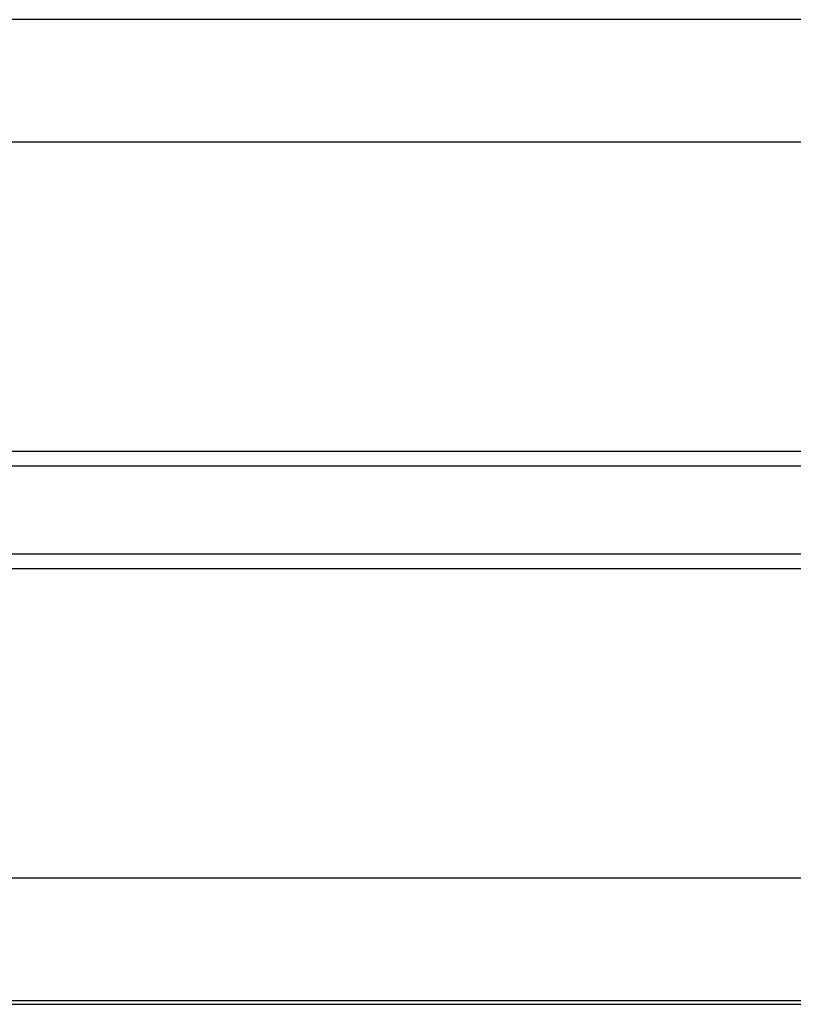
# Model space of a CAD drawing. Header units: millimetres. Extents: x -653 to -103, y 0 to 350.
# Tile 6 of 112: x -591 to -578, y 16 to 32. Entities that reach past the tile are written whole.
import ezdxf

# ---------------------------------------------------------------- set-up
doc = ezdxf.new("R2010")
doc.units = ezdxf.units.MM
doc.layers.add('Level Side Table Ferm Living', color=7, linetype='Continuous', true_color=0x000000)

msp = doc.modelspace()

# ---------------------------------------------------------------- linework, layer by layer
at = {"layer": 'Level Side Table Ferm Living'}
for p, q in [((-223.937, 31.944, 214.051), (-606.937, 31.944, 214.051)), ((-223.937, 29.958, 214.288), (-606.937, 29.958, 214.288)), ((-223.937, 24.949, 222.943), (-606.937, 24.949, 222.944)), ((-223.937, 24.712, 220.958), (-606.937, 24.712, 220.958)), ((-223.937, 23.288, 209.042), (-606.937, 23.288, 209.042)), ((-223.937, 23.051, 207.056), (-606.937, 23.051, 207.056)), ((-223.937, 18.042, 215.712), (-606.937, 18.042, 215.712)), ((-223.937, 16.056, 215.949), (-606.937, 16.056, 215.949)), ((-606.937, 16, 223), (-223.937, 16, 223)), ((-606.937, 16, 225), (-223.937, 16, 225)), ((-606.937, 16, 224), (-223.937, 16, 224))]:
    msp.add_line(p, q, dxfattribs=at)

doc.saveas('drawing.dxf')
